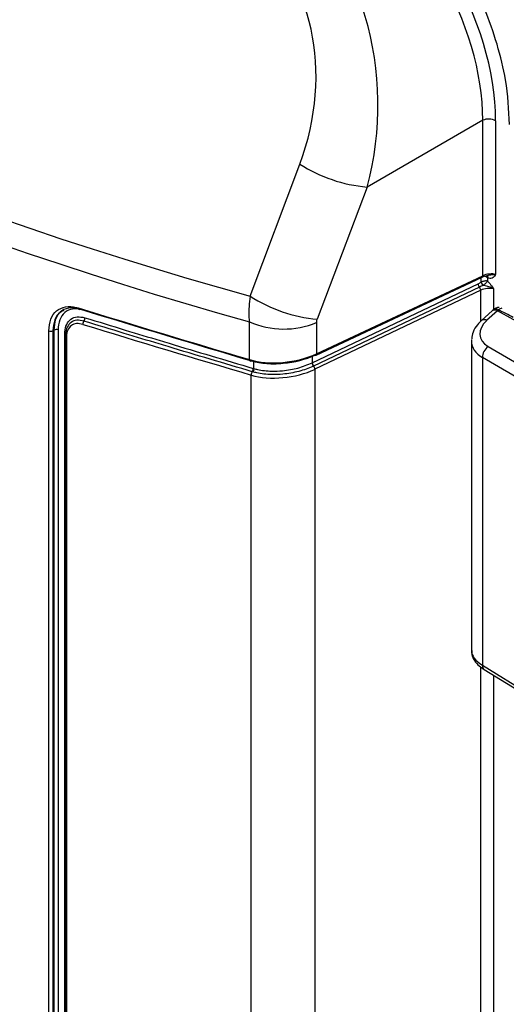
# Model space of a CAD drawing. Header units: inches. Extents: x 0.6 to 33.8, y 0 to 21.7.
# Tile 164 of 204: x 28.674 to 29.167, y 13.801 to 14.799. Entities that reach past the tile are written whole.
import ezdxf

# ---------------------------------------------------------------- set-up
doc = ezdxf.new("R2010")
doc.units = ezdxf.units.IN
doc.header["$MEASUREMENT"] = 0

msp = doc.modelspace()

# ---------------------------------------------------------------- linework, layer by layer
at = {"color": 7, "linetype": 'Continuous'}
for p, q in [((29.14302, 14.69699), (29.02584, 14.62935)), ((29.14302, 14.53944), (29.14302, 14.69699)), ((29.15604, 14.69653), (29.15604, 14.54077)), ((28.90745, 14.5188), (28.95782, 14.65263)), ((29.02584, 14.62935), (28.97547, 14.49552)), ((28.97425, 14.45911), (29.14246, 14.53811)), ((28.97481, 14.46044), (29.14302, 14.53944)), ((29.13822, 14.53125), (29.14135, 14.53299)), ((29.14135, 14.53299), (29.14135, 14.53759)), ((29.14135, 14.53299), (29.14151, 14.53307)), ((29.14701, 14.53955), (29.1471, 14.53957)), ((29.14786, 14.53732), (29.14786, 14.53407)), ((29.14866, 14.53702), (29.14786, 14.53732)), ((28.9704, 14.45121), (29.13822, 14.53125)), ((29.13957, 14.52801), (28.97175, 14.44797)), ((29.14092, 14.52477), (28.97299, 14.44468)), ((29.14092, 14.49331), (29.14092, 14.52477)), ((29.14333, 14.52965), (29.14326, 14.52962)), ((29.15394, 14.52617), (29.15394, 14.50523)), ((28.73879, 14.50522), (28.73886, 14.50485)), ((29.15248, 14.50393), (29.14166, 14.4941)), ((29.15777, 14.50394), (29.14695, 14.4941)), ((29.23084, 14.4631), (29.15777, 14.50394)), ((28.90678, 14.45455), (28.90678, 14.49284)), ((28.70373, 12.89066), (28.70373, 14.48371)), ((28.70896, 14.48448), (28.70775, 14.48378)), ((28.70775, 14.48378), (28.70775, 12.89074)), ((28.70896, 12.89143), (28.70896, 14.48448)), ((28.71297, 14.48456), (28.71297, 12.89151)), ((28.97481, 14.4922), (28.97481, 14.46044)), ((28.7199, 12.88805), (28.7199, 14.4811)), ((28.72041, 14.47842), (28.72041, 12.88537)), ((28.72143, 14.47713), (28.72143, 12.88408)), ((29.13153, 14.47335), (29.13153, 14.15979)), ((29.14833, 14.46784), (29.19914, 14.43834)), ((28.91137, 14.44544), (28.91137, 14.45263)), ((28.9704, 14.45789), (28.9704, 14.45121)), ((29.19339, 14.42711), (29.14258, 14.45661)), ((29.14258, 14.45661), (29.14258, 14.14495)), ((28.91062, 14.44566), (28.91137, 14.44544)), ((28.9703, 14.45116), (28.9704, 14.45121)), ((28.97175, 14.44797), (28.97164, 14.44792)), ((28.97299, 14.44468), (28.97299, 12.73175)), ((28.90868, 12.73875), (28.90868, 14.43889)), ((28.91039, 14.44206), (28.90965, 14.44228)), ((29.14258, 14.14495), (29.19339, 14.1137)), ((29.14092, 13.13581), (29.14092, 14.14314)), ((29.14451, 14.14051), (29.19535, 14.10924)), ((29.15394, 14.13471), (29.15394, 13.14773))]:
    msp.add_line(p, q, dxfattribs=at)
for centre, radius, start, end in [((29.14904, 14.68288), 0.01534, 62.85772, 113.09791), ((29.03889, 14.77847), 0.14969, 237.21185, 265.00176), ((29.1475, 14.53425), 0.00627, 191.55585, 227.52371), ((29.14801, 14.53435), 0.00663, 191.12419, 225.09879), ((29.14172, 14.5392), 0.00132, 304.00175, 10.11758), ((29.14567, 14.5369), 0.00299, 2.43867, 66.2743), ((29.14366, 14.53161), 0.00545, 183.85736, 221.3993), ((29.13547, 14.5244), 0.00545, 3.85736, 41.3993), ((28.98851, 14.64464), 0.14969, 237.21185, 265.00176), ((28.7348, 14.50681), 0.00146, 176.71669, 304.08885), ((29.15513, 14.4998), 0.00491, 57.45825, 122.61629), ((29.16015, 14.4976), 0.00984, 93.15247, 131.91255), ((29.15624, 14.50097), 0.00477, 56.26372, 123.89809), ((29.16372, 14.49958), 0.00722, 99.93315, 132.08134), ((28.74251, 14.49077), 0.0044, 139.87945, 187.13775), ((28.73579, 14.49644), 0.0044, 319.87592, 7.13604), ((28.94154, 14.57119), 0.08571, 246.07942, 292.84312), ((29.14431, 14.48996), 0.00491, 57.46109, 122.59444), ((28.70566, 14.48787), 0.00458, 245.16499, 297.09602), ((28.71104, 14.4804), 0.00458, 65.17904, 117.09525), ((28.71909, 14.47927), 0.002, 33.89984, 66.0569), ((28.72153, 14.4784), 0.00112, 140.44512, 178.97735), ((28.72195, 14.47859), 0.00155, 186.35326, 250.4751), ((29.15754, 14.45604), 0.01497, 127.96207, 177.82151), ((28.90822, 14.45446), 0.00144, 176.18866, 304.51374), ((28.97388, 14.46003), 0.000989, 237.42372, 291.81473), ((28.97351, 14.46021), 0.00132, 304.00175, 10.11758), ((28.9062, 14.4451), 0.00446, 320.6917, 7.28017), ((28.90693, 14.4449), 0.00448, 320.63938, 6.95495), ((28.97576, 14.45152), 0.00547, 183.79402, 221.22762), ((28.97585, 14.45158), 0.00545, 183.85736, 221.3993), ((28.96755, 14.44431), 0.00545, 3.85735, 41.40031), ((28.9131, 14.43945), 0.00446, 140.69525, 187.28189), ((29.14743, 14.14442), 0.00488, 173.73454, 233.15138)]:
    msp.add_arc(centre, radius, start, end, dxfattribs=at)
for centre, major_axis, ratio, start_param, end_param in [((38.48171, 47.18947), (9.63852, 32.65226), 0.349493, 2.967897, 3.14721), ((38.52176, 47.19102), (9.67962, 32.6796), 0.350642, 2.968021, 3.147221), ((28.99617, 14.78608), (-0.1122, 0.19435), 0.586022, 3.934501, 5.490445), ((28.98921, 14.78207), (-0.10727, 0.18583), 0.593216, 3.934502, 5.490445), ((28.87728, 14.71745), (-0.00718, 0.22782), 0.699821, 4.293362, 5.849306), ((28.84259, 14.7161), (0.03801, 0.17815), 0.707, 4.502034, 6.057978), ((29.14908, 14.53679), (0.00982, 0.00158), 0.433262, 0.716001, 2.164624), ((29.14438, 14.53531), (0.00471, -0.00202), 0.711822, 1.082149, 2.148436), ((29.14438, 14.53531), (-0.00059, 0.00513), 0.751581, 5.027058, 5.586433), ((29.14698, 14.52211), (0.00982, 0.00165), 0.437676, 0.712043, 2.160666), ((38.52176, 20.8645), (14.97318, 1.91795), 0.467481, 3.94162, 3.956781), ((38.52211, 20.86191), (14.97023, 1.9179), 0.467459, 3.941613, 3.956774), ((38.52176, 20.85961), (14.96602, 1.91769), 0.467436, 3.94168, 3.956766), ((29.18006, 14.36063), (0.08683, 0.17689), 0.528995, 0.91465, 0.923489), ((29.77945, 14.02565), (3.76114, -1.94667), 0.033718, 1.749944, 1.753972), ((29.16957, 14.48394), (0.02928, 0.00583), 0.654258, 2.313848, 3.779925), ((38.52176, 20.93402), (14.96728, 2.0051), 0.470994, 3.938669, 3.953577), ((29.1709, 14.47666), (0.03921, 0.00561), 0.638299, 2.986871, 3.050576), ((29.1709, 14.47666), (0.03921, 0.00561), 0.638299, 3.050576, 3.81852), ((28.94148, 14.47773), (0.05404, 0.00659), 0.473647, 3.958867, 5.317891), ((28.94184, 14.47514), (0.05109, 0.00655), 0.467459, 3.956774, 5.315797), ((28.94148, 14.46108), (0.05109, 0.0065), 0.477339, 3.955943, 5.314967), ((28.94148, 14.47284), (0.04688, 0.00633), 0.460313, 4.179444, 4.589824), ((29.1709, 14.15648), (0.03931, -0.00444), 0.503824, 3.198455, 3.9664)]:
    msp.add_ellipse(centre, major_axis=major_axis, ratio=ratio, start_param=start_param, end_param=end_param, dxfattribs=at)
for points, knots in [([(29.24502, 14.72073), (29.24502, 14.72073), (29.24502, 14.73189), (29.24339, 14.75516), (29.2364, 14.79254), (29.2244, 14.83164), (29.20765, 14.87109), (29.18688, 14.90901), (29.16281, 14.94456), (29.13572, 14.97672), (29.10948, 15.00191), (29.08536, 15.02111), (29.07106, 15.02992), (29.06391, 15.03433)], [0, 0, 0, 0, 0.000001, 0.102032, 0.204079, 0.312388, 0.420721, 0.527295, 0.63388, 0.741459, 0.849091, 0.924542, 1, 1, 1, 1]), ([(29.25689, 14.73836), (29.25689, 14.73956), (29.25691, 14.74666), (29.25596, 14.7631), (29.25281, 14.7866), (29.24708, 14.81273), (29.23912, 14.83879), (29.22914, 14.86459), (29.21723, 14.88998), (29.20348, 14.91462), (29.18813, 14.93827), (29.17135, 14.96055), (29.15331, 14.98109), (29.13413, 15), (29.11395, 15.01694), (29.09707, 15.02882), (29.08766, 15.03425), (29.0852, 15.03568)], [0, 0, 0, 0, 0.011609, 0.068724, 0.144841, 0.221167, 0.295459, 0.370273, 0.445509, 0.520109, 0.594973, 0.670614, 0.744728, 0.819122, 0.896381, 0.972861, 1, 1, 1, 1]), ([(29.03285, 15.01758), (29.04303, 15.01111), (29.06339, 14.99817), (29.0931, 14.97193), (29.1211, 14.9414), (29.14665, 14.90702), (29.16897, 14.86983), (29.18759, 14.83082), (29.20163, 14.79115), (29.21255, 14.74717), (29.21409, 14.71859), (29.21498, 14.70221)], [0, 0, 0, 0, 0.106842, 0.213697, 0.320565, 0.427443, 0.534429, 0.641404, 0.748727, 0.856046, 1, 1, 1, 1]), ([(29.21638, 14.703), (29.21587, 14.71511), (29.21484, 14.73933), (29.20689, 14.77842), (29.19427, 14.81822), (29.17708, 14.85775), (29.15584, 14.89573), (29.13125, 14.93134), (29.10375, 14.96326), (29.07132, 14.99429), (29.04764, 15.00969), (29.03424, 15.0184)], [0, 0, 0, 0, 0.107317, 0.214645, 0.322386, 0.430143, 0.537164, 0.644193, 0.751862, 0.85958, 1, 1, 1, 1]), ([(29.0159, 15.00745), (29.0159, 15.00745), (29.02608, 15.00158), (29.04647, 14.98776), (29.07626, 14.96177), (29.10439, 14.93093), (29.13001, 14.89635), (29.15229, 14.85904), (29.17075, 14.82009), (29.18476, 14.78044), (29.19379, 14.74236), (29.19737, 14.71313), (29.19765, 14.69741), (29.19773, 14.6926)], [0, 0, 0, 0, 0.000001, 0.107055, 0.214123, 0.321993, 0.429874, 0.53684, 0.643795, 0.751042, 0.858286, 0.956621, 1, 1, 1, 1]), ([(29.17014, 14.69274), (29.16935, 14.70757), (29.16796, 14.73365), (29.15809, 14.77389), (29.14524, 14.81045), (29.12817, 14.84644), (29.1076, 14.88088), (29.08395, 14.91283), (29.05797, 14.94122), (29.03046, 14.96555), (29.01163, 14.97751), (29.00222, 14.98349)], [0, 0, 0, 0, 0.1415341, 0.248813, 0.3560955, 0.4630611, 0.5700389, 0.6779107, 0.7857705, 0.8928928, 1, 1, 1, 1]), ([(29.14786, 14.53407), (29.14785, 14.53407), (29.14773, 14.5341), (29.14716, 14.5342), (29.14595, 14.53424), (29.14429, 14.53401), (29.14274, 14.53359), (29.14193, 14.53325), (29.14151, 14.53307)], [0, 0, 0, 0, 0.006355, 0.077264, 0.336888, 0.601718, 0.794467, 1, 1, 1, 1]), ([(29.14246, 14.53811), (29.14321, 14.53843), (29.14464, 14.53905), (29.14641, 14.53939), (29.14726, 14.53955)], [0, 0, 0, 0, 0.521901, 1, 1, 1, 1]), ([(29.14786, 14.53407), (29.14785, 14.53406), (29.14779, 14.53398), (29.14746, 14.53358), (29.1467, 14.53272), (29.14556, 14.53153), (29.1444, 14.53044), (29.1437, 14.52992), (29.14333, 14.52965)], [0, 0, 0, 0, 0.006399, 0.077699, 0.337451, 0.601241, 0.7937, 1, 1, 1, 1]), ([(29.14725, 14.53962), (29.14826, 14.53985), (29.15075, 14.54043), (29.15378, 14.54085), (29.15551, 14.54081), (29.15602, 14.54077), (29.15604, 14.54077)], [0, 0, 0, 0, 0.314082, 0.776702, 0.993791, 1, 1, 1, 1]), ([(29.14786, 14.53407), (29.14906, 14.5328), (29.15077, 14.53099), (29.15265, 14.52818), (29.1535, 14.52685), (29.15393, 14.52618), (29.15394, 14.52617)], [0, 0, 0, 0, 0.536144, 0.764991, 0.994542, 1, 1, 1, 1]), ([(29.15604, 14.54077), (29.15603, 14.54076), (29.15531, 14.5397), (29.15404, 14.53789), (29.15152, 14.53641), (29.14958, 14.53683), (29.14866, 14.53702)], [0, 0, 0, 0, 0.003765, 0.424354, 0.728078, 1, 1, 1, 1]), ([(29.14326, 14.52962), (29.1426, 14.52935), (29.14131, 14.52882), (29.14014, 14.52827), (29.13957, 14.52801)], [0, 0, 0, 0, 0.514704, 1, 1, 1, 1]), ([(29.15394, 14.52617), (29.15392, 14.52618), (29.15323, 14.52662), (29.15175, 14.52739), (29.1485, 14.52856), (29.1456, 14.52925), (29.14361, 14.5296), (29.14333, 14.52965)], [0, 0, 0, 0, 0.005557, 0.246459, 0.478576, 0.928202, 1, 1, 1, 1]), ([(28.90745, 14.5188), (28.90662, 14.5118), (28.90555, 14.50278), (28.90656, 14.49466), (28.90678, 14.49284)], [0, 0, 0, 0, 0.776179, 1, 1, 1, 1]), ([(28.70373, 14.48371), (28.70413, 14.48783), (28.70492, 14.49609), (28.71106, 14.50454), (28.72011, 14.50877), (28.72824, 14.50838), (28.73276, 14.50706), (28.73334, 14.50689)], [0, 0, 0, 0, 0.240762, 0.481525, 0.722575, 0.964235, 1, 1, 1, 1]), ([(28.73562, 14.5056), (28.73508, 14.50576), (28.73082, 14.50697), (28.72317, 14.50732), (28.71465, 14.50333), (28.70886, 14.49539), (28.70812, 14.48765), (28.70775, 14.48378)], [0, 0, 0, 0, 0.035769, 0.277445, 0.5185, 0.759254, 1, 1, 1, 1]), ([(28.70896, 14.48448), (28.70936, 14.48829), (28.71016, 14.49591), (28.71425, 14.50273), (28.71811, 14.50425), (28.71909, 14.50464)], [0, 0, 0, 0, 0.42714, 0.854233, 1, 1, 1, 1]), ([(28.73886, 14.50485), (28.73836, 14.505), (28.7344, 14.50615), (28.72729, 14.50649), (28.71938, 14.50278), (28.714, 14.49539), (28.71331, 14.48817), (28.71297, 14.48456)], [0, 0, 0, 0, 0.03577, 0.277393, 0.51843, 0.759205, 1, 1, 1, 1]), ([(29.15358, 14.50493), (29.15348, 14.50484), (29.15312, 14.50451), (29.15275, 14.50418), (29.15248, 14.50393)], [0, 0, 0, 0, 0.250015, 1, 1, 1, 1]), ([(28.7199, 14.4811), (28.71991, 14.48155), (28.71996, 14.48494), (28.72131, 14.49062), (28.72572, 14.49597), (28.73218, 14.49855), (28.73747, 14.49751), (28.74015, 14.49699)], [0, 0, 0, 0, 0.037537, 0.278947, 0.520332, 0.757424, 1, 1, 1, 1]), ([(28.73915, 14.49361), (28.73671, 14.49409), (28.73188, 14.49503), (28.72598, 14.49268), (28.72195, 14.4878), (28.72072, 14.48261), (28.72067, 14.47953), (28.72067, 14.47911)], [0, 0, 0, 0, 0.242663, 0.479786, 0.721141, 0.962476, 1, 1, 1, 1]), ([(28.90965, 14.44228), (28.88117, 14.45072), (28.84973, 14.46004), (28.80662, 14.47304), (28.77818, 14.48165), (28.75278, 14.48943), (28.73915, 14.49361)], [0, 0, 0, 0, 0.498659, 0.550692, 0.758824, 1, 1, 1, 1]), ([(28.74015, 14.49699), (28.75378, 14.49281), (28.77917, 14.48503), (28.80761, 14.47642), (28.85071, 14.46343), (28.88215, 14.4541), (28.91062, 14.44566)], [0, 0, 0, 0, 0.241176, 0.449308, 0.501341, 1, 1, 1, 1]), ([(28.97481, 14.4922), (28.97482, 14.49243), (28.97484, 14.49348), (28.97519, 14.49463), (28.97547, 14.49552)], [0, 0, 0, 0, 0.222332, 1, 1, 1, 1]), ([(29.14166, 14.4941), (29.1403, 14.49274), (29.13678, 14.48921), (29.13295, 14.48296), (29.13217, 14.47783), (29.13182, 14.47555)], [0, 0, 0, 0, 0.258247, 0.669466, 1, 1, 1, 1]), ([(28.73815, 14.49023), (28.73594, 14.49066), (28.73153, 14.49153), (28.72617, 14.48936), (28.72254, 14.48486), (28.72147, 14.48019), (28.72144, 14.47745), (28.72143, 14.47713)], [0, 0, 0, 0, 0.2423107, 0.484624, 0.7264989, 0.9677239, 1, 1, 1, 1]), ([(28.97164, 14.44792), (28.97145, 14.44782), (28.96699, 14.44572), (28.95696, 14.4422), (28.94221, 14.43965), (28.92747, 14.43912), (28.91723, 14.44023), (28.91162, 14.44173), (28.91039, 14.44206)], [0, 0, 0, 0, 0.011168, 0.254544, 0.500612, 0.675737, 0.928673, 1, 1, 1, 1]), ([(28.91137, 14.44544), (28.91254, 14.44513), (28.91788, 14.4437), (28.9277, 14.44264), (28.94183, 14.44318), (28.9565, 14.4456), (28.96565, 14.44928), (28.9703, 14.45116)], [0, 0, 0, 0, 0.071045, 0.323435, 0.498544, 0.744963, 1, 1, 1, 1]), ([(29.13193, 14.15983), (29.13187, 14.15849), (29.13168, 14.15486), (29.13455, 14.14937), (29.13886, 14.14433), (29.14276, 14.14169), (29.14451, 14.14051)], [0, 0, 0, 0, 0.166535, 0.453091, 0.75578, 1, 1, 1, 1])]:
    msp.add_open_spline(points, degree=3, knots=knots, dxfattribs=at)

doc.saveas('drawing.dxf')
